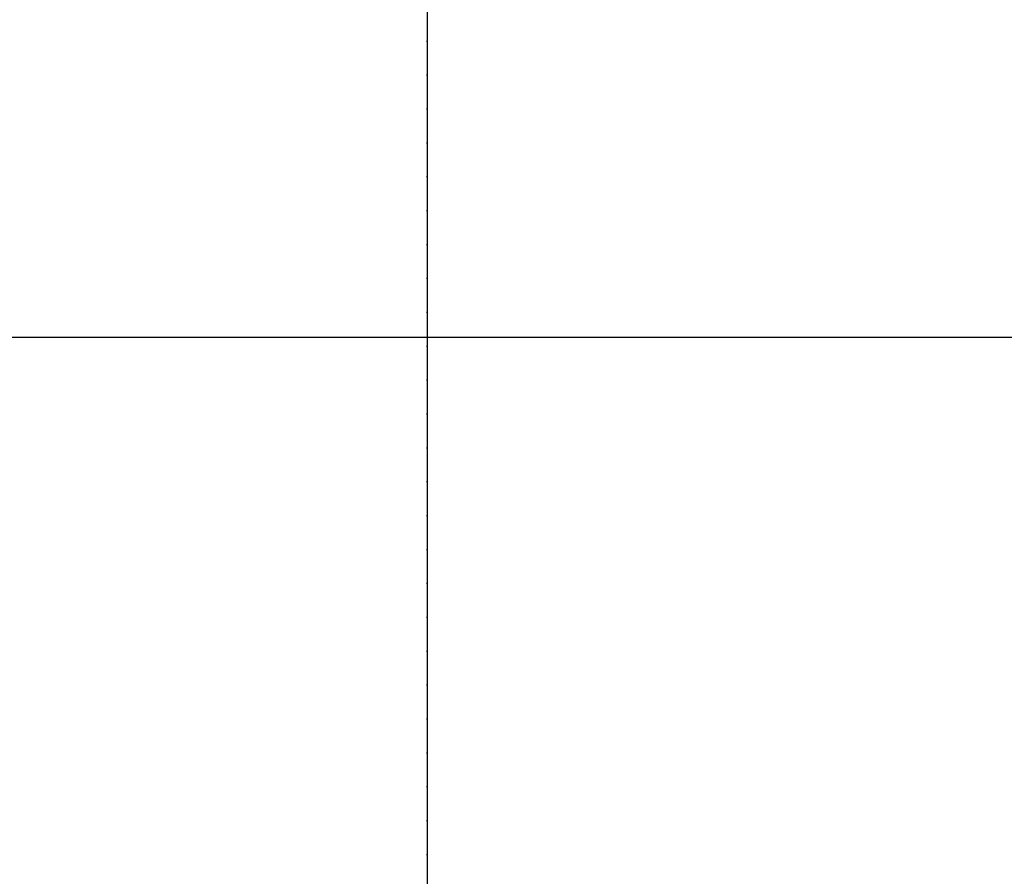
# Model space of a CAD drawing. Header units: metres. Extents: x 63115 to 703450, y -261936 to -53969.
# Tile 51 of 174: x 154278 to 154650, y -126464 to -126141. Entities that reach past the tile are written whole.
import ezdxf

# ---------------------------------------------------------------- set-up
doc = ezdxf.new("R2010")
doc.units = ezdxf.units.M
doc.header["$PDMODE"] = 35
doc.header["$PDSIZE"] = 50
doc.linetypes.add('DASHDOT2', pattern=[12.7, 6.35, -3.175, 0, -3.175])
doc.layers.get('0').update_dxf_attribs({"true_color": 0x83b7c5})
doc.layers.get('DEFPOINTS').update_dxf_attribs({"color": 6})
for name, color, linetype in [('_01-STRAMIENEN', 253, 'DASHDOT2'), ('_03-PROJECTION', 1, 'Continuous'), ('_06-DIMENSIONS', 7, 'Continuous')]:
    doc.layers.add(name, color=color, linetype=linetype)
doc.layers.add('_01Hulplijnen', color=6, linetype='Continuous', plot=False)
doc.styles.add('NIOstandard', font='arial.ttf')
doc.dimstyles.new('NIO-50-KLEIN', dxfattribs={"dimtxt": 100, "dimasz": 10, "dimexe": 2, "dimexo": 5, "dimgap": 10, "dimtad": 1, "dimdec": 0, "dimzin": 0, "dimdsep": 46, "dimtxsty": 'NIOstandard', "dimblk1": 'MAATSTR', "dimblk2": 'MAATSTR', "dimsah": 1, "dimcen": 0, "dimdle": 1.5, "dimse1": 1, "dimse2": 1, "dimclrd": 7, "dimclre": 256, "dimclrt": 256, "dimazin": 0, "dimtfac": 1, "dimtdec": 0, "dimtofl": 0, "dimtmove": 1, "dimatfit": 2, "dimldrblk": 'MAATSTR', "dimfxl": 1, "dimtvp": 1, "dimtolj": 1, "dimtzin": 0, "dimarcsym": 0})

# ---------------------------------------------------------------- blocks, each defined once
blk = doc.blocks.new('MAATSTR')
at = {"linetype": 'Continuous'}
for p, q in [((0, 5), (0, -5)), ((-4.167, 0), (4.167, 0))]:
    blk.add_line(p, q, dxfattribs=at)
at = {"linetype": 'Continuous', "const_width": 1.5}
blk.add_lwpolyline([(-0.75, 0, 1), (0.75, 0, 1)], format="xyb", close=True, dxfattribs=at)
blk = doc.blocks.new('*D245')
at = {"layer": '_06-DIMENSIONS', "color": 7, "lineweight": -2, "transparency": 16777216}
blk.add_line((-5360, 4783.11), (-6490, 4783.11), dxfattribs=at)
at = {"layer": 'DEFPOINTS', "color": 0, "transparency": 16777216}
for p in [(-6500, 4783.11), (-6500, 4150), (-5350, 4150)]:
    blk.add_point(p, dxfattribs=at)
at = {"layer": '_06-DIMENSIONS', "color": 7, "lineweight": -2, "transparency": 16777216, "xscale": 10, "yscale": 10, "zscale": 10, "rotation": 180}
blk.add_blockref('MAATSTR', (-6500, 4783.11), dxfattribs=at)
at = {"layer": '_06-DIMENSIONS', "color": 7, "lineweight": -2, "transparency": 16777216, "xscale": 10, "yscale": 10, "zscale": 10}
blk.add_blockref('MAATSTR', (-5350, 4783.11), dxfattribs=at)
at = {"layer": '_06-DIMENSIONS', "transparency": 16777216, "insert": (-5925, 4844.16), "char_height": 100, "attachment_point": 5, "style": 'NIOstandard'}
blk.add_mtext('\\A1;1150', dxfattribs=at)
blk = doc.blocks.new('*D253')
at = {"layer": '_06-DIMENSIONS', "color": 7, "lineweight": -2, "transparency": 16777216}
blk.add_line((-6490, 5193.13), (6490, 5193.13), dxfattribs=at)
at = {"layer": 'DEFPOINTS', "color": 0, "transparency": 16777216}
for p in [(6500, 5193.13), (-6500, 4150), (6500, 4150)]:
    blk.add_point(p, dxfattribs=at)
at = {"layer": '_06-DIMENSIONS', "color": 7, "lineweight": -2, "transparency": 16777216, "xscale": 10, "yscale": 10, "zscale": 10, "rotation": 180}
blk.add_blockref('MAATSTR', (-6500, 5193.13), dxfattribs=at)
at = {"layer": '_06-DIMENSIONS', "color": 7, "lineweight": -2, "transparency": 16777216, "xscale": 10, "yscale": 10, "zscale": 10}
blk.add_blockref('MAATSTR', (6500, 5193.13), dxfattribs=at)
at = {"layer": '_06-DIMENSIONS', "transparency": 16777216, "insert": (0, 5254.23), "char_height": 100, "attachment_point": 5, "style": 'NIOstandard'}
blk.add_mtext('\\A1;13000', dxfattribs=at)
blk = doc.blocks.new('*D255')
at = {"layer": '_06-DIMENSIONS', "color": 7, "lineweight": -2, "transparency": 16777216}
blk.add_line((-7154.36, 3410), (-7154.36, 4140), dxfattribs=at)
at = {"layer": 'DEFPOINTS', "color": 0, "transparency": 16777216}
for p in [(-7154.36, 4150), (-6623.56, 4150), (-6413.56, 3400)]:
    blk.add_point(p, dxfattribs=at)
at = {"layer": '_06-DIMENSIONS', "color": 7, "lineweight": -2, "transparency": 16777216, "xscale": 10, "yscale": 10, "zscale": 10}
for p, rotation in [((-7154.36, 4150), 90), ((-7154.36, 3400), 270)]:
    blk.add_blockref('MAATSTR', p, dxfattribs=dict(at, rotation=rotation))
at = {"layer": '_06-DIMENSIONS', "transparency": 16777216, "insert": (-7215.42, 3775), "char_height": 100, "attachment_point": 5, "rotation": 90, "style": 'NIOstandard'}
blk.add_mtext('\\A1;750', dxfattribs=at)
blk = doc.blocks.new('*D267')
at = {"layer": '_06-DIMENSIONS', "color": 7, "lineweight": -2, "transparency": 16777216}
blk.add_line((-6490, 5008.89), (-5360, 5008.89), dxfattribs=at)
at = {"layer": 'DEFPOINTS', "color": 0, "transparency": 16777216}
for p in [(-5350, 5008.89), (-6500, 4150), (-5350, 4150)]:
    blk.add_point(p, dxfattribs=at)
at = {"layer": '_06-DIMENSIONS', "color": 7, "lineweight": -2, "transparency": 16777216, "xscale": 10, "yscale": 10, "zscale": 10, "rotation": 180}
blk.add_blockref('MAATSTR', (-6500, 5008.89), dxfattribs=at)
at = {"layer": '_06-DIMENSIONS', "color": 7, "lineweight": -2, "transparency": 16777216, "xscale": 10, "yscale": 10, "zscale": 10}
blk.add_blockref('MAATSTR', (-5350, 5008.89), dxfattribs=at)
at = {"layer": '_06-DIMENSIONS', "transparency": 16777216, "insert": (-5925, 5069.95), "char_height": 100, "attachment_point": 5, "style": 'NIOstandard'}
blk.add_mtext('\\A1;1150', dxfattribs=at)
blk = doc.blocks.new('*D270')
at = {"layer": '_06-DIMENSIONS', "color": 7, "lineweight": -2, "transparency": 16777216}
blk.add_line((-7403.87, 4140), (-7403.87, 3410), dxfattribs=at)
at = {"layer": 'DEFPOINTS', "color": 0, "transparency": 16777216}
for p in [(-6500, 4150), (-7403.87, 3400), (-6500, 3400)]:
    blk.add_point(p, dxfattribs=at)
at = {"layer": '_06-DIMENSIONS', "color": 7, "lineweight": -2, "transparency": 16777216, "xscale": 10, "yscale": 10, "zscale": 10}
for p, rotation in [((-7403.87, 4150), 90), ((-7403.87, 3400), 270)]:
    blk.add_blockref('MAATSTR', p, dxfattribs=dict(at, rotation=rotation))
at = {"layer": '_06-DIMENSIONS', "transparency": 16777216, "insert": (-7464.93, 3775), "char_height": 100, "attachment_point": 5, "rotation": 90, "style": 'NIOstandard'}
blk.add_mtext('\\A1;750', dxfattribs=at)
blk = doc.blocks.new('*U244')
at = {"layer": '_01-STRAMIENEN'}
for points in [[(-6500, 5487.36), (-6500, -4768.64)], [(-7899.78, 4150), (6883.22, 4150)]]:
    blk.add_lwpolyline(points, dxfattribs=at)
at = {"layer": '_01Hulplijnen'}
for points in [[(-6500, 5487.36), (-6500, -4768.64)], [(-7899.78, 4150), (6883.22, 4150)]]:
    blk.add_lwpolyline(points, dxfattribs=at)
at = {"layer": '_06-DIMENSIONS'}
for base, p1, p2, picture, middle in [((6500, 5193.13), (-6500, 4150), (6500, 4150), '*D253', (0, 5254.23)), ((-5350, 5008.89), (-6500, 4150), (-5350, 4150), '*D267', (-5925, 5069.95)), ((-6500, 4783.11), (-5350, 4150), (-6500, 4150), '*D245', (-5925, 4844.16))]:
    dim = blk.add_linear_dim(base=base, p1=p1, p2=p2, dimstyle='NIO-50-KLEIN', override={"dimfxlon": 1, "dimarcsym": 1}, dxfattribs=at)
    dim.commit()
    dim.dimension.update_dxf_attribs({"geometry": picture, "text_midpoint": middle})
for base, p1, p2, picture, middle in [((-7403.87, 3400), (-6500, 4150), (-6500, 3400), '*D270', (-7464.93, 3775)), ((-7154.36, 4150), (-6413.56, 3400), (-6623.56, 4150), '*D255', (-7215.42, 3775))]:
    dim = blk.add_linear_dim(base=base, p1=p1, p2=p2, angle=90, dimstyle='NIO-50-KLEIN', override={"dimfxlon": 1, "dimarcsym": 1}, dxfattribs=at)
    dim.commit()
    dim.dimension.update_dxf_attribs({"geometry": picture, "text_midpoint": middle})

msp = doc.modelspace()

# ---------------------------------------------------------------- block references
at = {"layer": '_03-PROJECTION'}
msp.add_blockref('*U244', (160931.8, -130410.61), dxfattribs=at)

doc.saveas('drawing.dxf')
